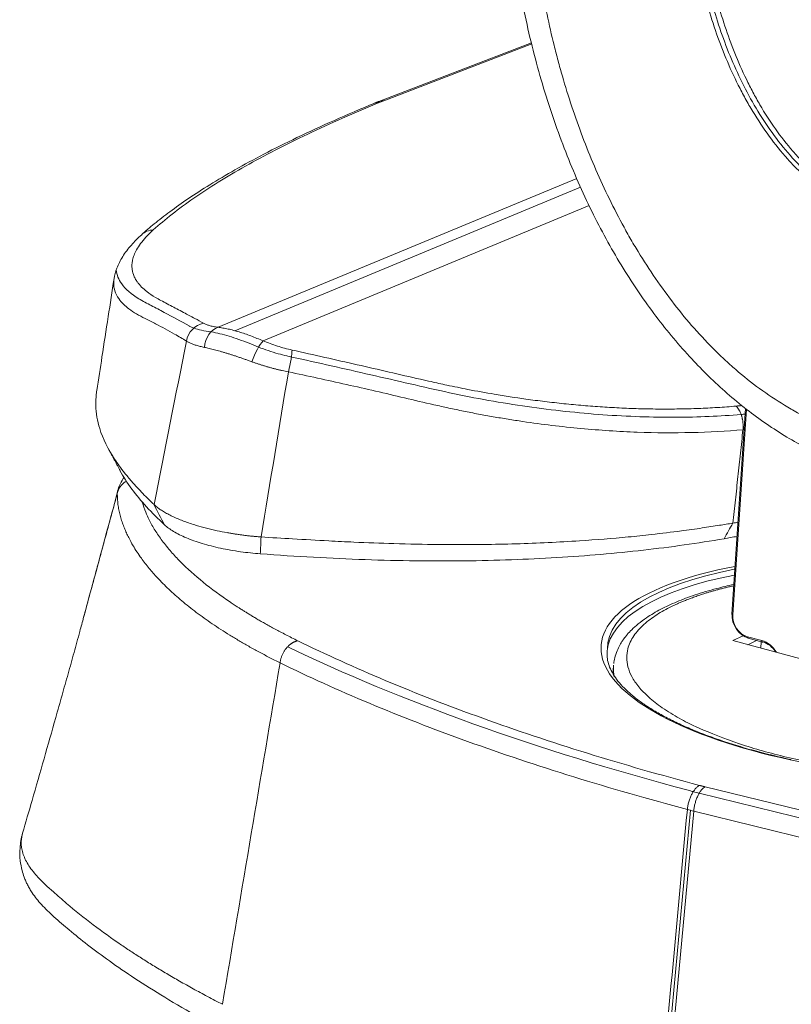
# Model space of a CAD drawing. Header units: millimetres. Extents: x 2628 to 3103, y 1509 to 1845.
# Tile 17 of 29: x 2875 to 2894, y 1641 to 1665. Entities that reach past the tile are written whole.
import ezdxf

# ---------------------------------------------------------------- set-up
doc = ezdxf.new("R2010")
doc.units = ezdxf.units.MM
doc.layers.add('1', color=7, linetype='Continuous', true_color=0xffffff)

msp = doc.modelspace()

# ---------------------------------------------------------------- linework, layer by layer
at = {"layer": '1', "color": 7, "linetype": 'Continuous', "lineweight": 18}
for p, q in [((2887.415, 1664.179), (2883.778, 1662.78)), ((2892.518, 1655.456), (2892.192, 1650.55)), ((2892.22, 1649.915), (2892.462, 1650.034)), ((2899.569, 1647.944), (2892.22, 1649.915)), ((2892.782, 1649.92), (2892.578, 1649.819)), ((2892.584, 1649.974), (2892.923, 1649.882)), ((2892.882, 1649.738), (2892.893, 1649.891)), ((2889.218, 1649.646), (2889.218, 1649.646)), ((2889.371, 1649.306), (2889.359, 1649.13)), ((2889.371, 1649.306), (2889.371, 1649.306))]:
    msp.add_line(p, q, dxfattribs=at)
at = {"layer": '1', "color": 7, "linetype": 'Continuous', "lineweight": 13}
for p, q in [((2883.898, 1662.798), (2887.421, 1664.153)), ((2888.495, 1660.943), (2879.941, 1657.391)), ((2880.343, 1657.309), (2888.588, 1660.733)), ((2888.792, 1660.295), (2881.016, 1657.066)), ((2892.542, 1655.436), (2892.216, 1650.534)), ((2892.57, 1650.009), (2892.91, 1649.918)), ((2899.338, 1644.517), (2891.555, 1646.428)), ((2891.418, 1646.278), (2899.202, 1644.367)), ((2890.429, 1637.443), (2891.211, 1645.868)), ((2890.503, 1637.424), (2891.284, 1645.849)), ((2891.284, 1645.849), (2899.069, 1643.938))]:
    msp.add_line(p, q, dxfattribs=at)
at = {"layer": '1', "color": 7, "linetype": 'Continuous', "lineweight": 18}
for centre, major_axis, ratio, start_param, end_param in [((2883.957, 1662.313), (-0.18, 0.467), 0.744962, 5.958345, 6.2832), ((2892.625, 1650.444), (-0.221, 0.449), 0.811901, 0.952046, 2.522842), ((2892.936, 1649.931), (0.013, 0.0483), 0.475562, 3.14159, 3.536719), ((2892.902, 1649.414), (0.221, -0.449), 0.811901, 1.680086, 2.522842), ((2896.851, 1649.139), (-7.633, 0.507), 0.338611, 6.274331, 6.283185), ((2896.829, 1648.811), (-7.459, 0.495), 0.338611, 6.27652, 6.283185), ((2896.86, 1649.28), (7.783, -0.517), 0.338611, 4.300331, 5.205895)]:
    msp.add_ellipse(centre, major_axis=major_axis, ratio=ratio, start_param=start_param, end_param=end_param, dxfattribs=at)
at = {"layer": '1', "color": 7, "linetype": 'Continuous', "lineweight": 13}
for centre, major_axis, ratio, start_param, end_param in [((2879.656, 1657.002), (-0.243, -0.437), 0.937688, 3.801109, 5.06819), ((2880, 1656.906), (0.072, 0.495), 0.769538, 0.339912, 1.670083), ((2880.896, 1656.635), (0.191, 0.462), 0.232778, 0.478246, 1.808409), ((2881.586, 1656.418), (-0.109, -0.488), 0.103207, 1.4078, 2.674873), ((2896.86, 1649.28), (7.783, -0.517), 0.338611, 2.224328, 4.300331), ((2896.86, 1649.28), (-7.633, 0.507), 0.338611, 5.382851, 6.310428), ((2896.851, 1649.139), (-7.633, 0.507), 0.338611, 5.381039, 6.274331), ((2892.242, 1650.547), (0.0499, -0.0033), 0.338611, 3.141599, 4.182522), ((2892.598, 1650.431), (0.199, -0.404), 0.811901, 4.093639, 5.664435), ((2892.596, 1650.022), (0.013, 0.0483), 0.475562, 1.965923, 3.14159), ((2892.936, 1649.931), (0.013, 0.0483), 0.475562, 1.965923, 3.14159), ((2892.876, 1649.401), (-0.243, 0.493), 0.811901, 4.791833, 5.664435), ((2896.829, 1648.811), (-7.459, 0.495), 0.338611, 0.000011, 0.100837), ((2893.252, 1647.378), (3.993, -0.263), 0.338861, 4.21651, 4.257581)]:
    msp.add_ellipse(centre, major_axis=major_axis, ratio=ratio, start_param=start_param, end_param=end_param, dxfattribs=at)
for points, knots in [([(2896.875, 1675.736), (2896.926, 1675.722), (2896.977, 1675.706), (2897.078, 1675.672), (2897.128, 1675.653), (2897.279, 1675.595), (2897.378, 1675.552), (2897.67, 1675.411), (2897.86, 1675.301), (2898.137, 1675.112), (2898.228, 1675.045), (2898.408, 1674.904), (2898.496, 1674.83), (2898.752, 1674.601), (2898.915, 1674.437), (2899.148, 1674.177), (2899.224, 1674.087), (2899.335, 1673.949), (2899.372, 1673.903), (2899.444, 1673.809), (2899.479, 1673.761), (2899.653, 1673.523), (2899.783, 1673.326), (2900.028, 1672.923), (2900.142, 1672.716), (2900.356, 1672.293), (2900.455, 1672.076), (2900.594, 1671.745), (2900.638, 1671.634), (2900.723, 1671.412), (2900.764, 1671.301), (2900.879, 1670.966), (2900.949, 1670.741), (2901.075, 1670.289), (2901.131, 1670.062), (2901.231, 1669.606), (2901.274, 1669.376), (2901.329, 1669.031), (2901.346, 1668.915), (2901.369, 1668.742), (2901.376, 1668.684), (2901.389, 1668.568), (2901.42, 1668.279), (2901.441, 1667.992), (2901.461, 1667.535), (2901.467, 1667.081), (2901.448, 1666.632), (2901.416, 1666.185), (2901.394, 1665.963), (2901.358, 1665.687), (2901.35, 1665.632), (2901.334, 1665.522), (2901.325, 1665.467), (2901.299, 1665.303), (2901.241, 1664.978), (2901.17, 1664.66), (2901.063, 1664.243), (2901.003, 1664.038), (2900.872, 1663.635), (2900.8, 1663.437), (2900.644, 1663.048), (2900.559, 1662.857), (2900.421, 1662.577), (2900.373, 1662.485), (2900.273, 1662.302), (2900.222, 1662.213), (2900.063, 1661.949), (2899.951, 1661.78), (2899.713, 1661.456), (2899.587, 1661.302), (2899.387, 1661.082), (2899.318, 1661.01), (2899.212, 1660.906), (2899.176, 1660.872), (2899.104, 1660.805), (2899.067, 1660.772), (2898.88, 1660.61), (2898.724, 1660.492), (2898.4, 1660.28), (2898.231, 1660.187), (2897.966, 1660.067), (2897.876, 1660.03), (2897.738, 1659.981), (2897.691, 1659.965), (2897.598, 1659.937), (2897.551, 1659.923), (2897.315, 1659.861), (2897.123, 1659.829), (2896.828, 1659.806), (2896.729, 1659.803), (2896.579, 1659.805), (2896.504, 1659.808), (2896.428, 1659.813), (2896.377, 1659.817), (2896.351, 1659.82), (2896.122, 1659.844), (2895.92, 1659.884), (2895.52, 1660), (2895.322, 1660.076), (2895.077, 1660.193), (2895.028, 1660.218), (2894.931, 1660.269), (2894.882, 1660.296), (2894.738, 1660.379), (2894.645, 1660.438), (2894.368, 1660.625), (2894.19, 1660.764), (2893.933, 1660.991), (2893.849, 1661.071), (2893.746, 1661.173), (2893.726, 1661.194), (2893.685, 1661.236), (2893.624, 1661.299), (2893.565, 1661.363), (2893.37, 1661.581), (2893.224, 1661.762), (2892.947, 1662.141), (2892.817, 1662.338), (2892.663, 1662.592), (2892.633, 1662.643), (2892.573, 1662.746), (2892.544, 1662.798), (2892.457, 1662.956), (2892.402, 1663.061), (2892.242, 1663.38), (2892.143, 1663.595), (2891.961, 1664.032), (2891.878, 1664.253), (2891.725, 1664.699), (2891.655, 1664.925), (2891.577, 1665.21), (2891.561, 1665.267), (2891.532, 1665.381), (2891.517, 1665.439), (2891.475, 1665.611), (2891.448, 1665.726), (2891.374, 1666.071), (2891.332, 1666.3), (2891.26, 1666.759), (2891.23, 1666.987), (2891.182, 1667.444), (2891.165, 1667.673), (2891.142, 1668.129), (2891.137, 1668.356), (2891.14, 1668.697), (2891.142, 1668.811), (2891.148, 1668.981), (2891.151, 1669.038), (2891.157, 1669.151), (2891.173, 1669.433), (2891.2, 1669.711), (2891.255, 1670.15), (2891.289, 1670.367), (2891.411, 1671.008), (2891.518, 1671.425), (2891.685, 1671.931), (2891.72, 1672.031), (2891.775, 1672.181), (2891.793, 1672.23), (2891.832, 1672.33), (2891.851, 1672.379), (2891.951, 1672.624), (2892.038, 1672.815), (2892.222, 1673.186), (2892.321, 1673.366), (2892.532, 1673.714), (2892.644, 1673.882), (2892.823, 1674.125), (2892.884, 1674.205), (2893.011, 1674.36), (2893.076, 1674.436), (2893.278, 1674.658), (2893.419, 1674.797), (2893.715, 1675.054), (2893.869, 1675.172), (2894.112, 1675.332), (2894.195, 1675.383), (2894.323, 1675.454), (2894.366, 1675.477), (2894.453, 1675.521), (2894.497, 1675.543), (2894.718, 1675.644), (2894.9, 1675.711), (2895.275, 1675.812), (2895.467, 1675.846), (2895.715, 1675.867), (2895.765, 1675.869), (2895.866, 1675.873), (2896.016, 1675.875), (2896.268, 1675.861), (2896.47, 1675.83), (2896.621, 1675.801), (2896.672, 1675.789), (2896.774, 1675.765), (2896.824, 1675.751), (2896.875, 1675.736)], [0, 0, 0, 0, 0.003906, 0.003906, 0.007812, 0.007812, 0.015625, 0.015625, 0.03125, 0.03125, 0.039062, 0.039062, 0.046875, 0.046875, 0.0625, 0.0625, 0.070312, 0.070312, 0.074219, 0.074219, 0.078125, 0.078125, 0.09375, 0.09375, 0.109375, 0.109375, 0.125, 0.125, 0.132812, 0.132812, 0.140625, 0.140625, 0.15625, 0.15625, 0.171875, 0.171875, 0.1875, 0.1875, 0.195312, 0.195312, 0.199219, 0.199219, 0.203125, 0.21875, 0.21875, 0.234375, 0.25, 0.25, 0.265625, 0.265625, 0.269531, 0.269531, 0.273437, 0.273437, 0.28125, 0.296875, 0.296875, 0.3125, 0.3125, 0.328125, 0.328125, 0.34375, 0.34375, 0.351562, 0.351562, 0.359375, 0.359375, 0.375, 0.375, 0.390625, 0.390625, 0.398437, 0.398437, 0.402344, 0.402344, 0.40625, 0.40625, 0.421875, 0.421875, 0.4375, 0.4375, 0.445312, 0.445312, 0.449219, 0.449219, 0.453125, 0.453125, 0.46875, 0.46875, 0.476562, 0.476562, 0.480469, 0.482422, 0.482422, 0.484375, 0.484375, 0.5, 0.5, 0.515625, 0.515625, 0.519531, 0.519531, 0.523437, 0.523437, 0.53125, 0.53125, 0.546875, 0.546875, 0.554687, 0.554687, 0.556641, 0.556641, 0.558594, 0.5625, 0.5625, 0.578125, 0.578125, 0.59375, 0.59375, 0.597656, 0.597656, 0.601562, 0.601562, 0.609375, 0.609375, 0.625, 0.625, 0.640625, 0.640625, 0.65625, 0.65625, 0.660156, 0.660156, 0.664062, 0.664062, 0.671875, 0.671875, 0.6875, 0.6875, 0.703125, 0.703125, 0.71875, 0.71875, 0.734375, 0.734375, 0.742188, 0.742188, 0.746094, 0.746094, 0.75, 0.765625, 0.765625, 0.78125, 0.78125, 0.8125, 0.8125, 0.820313, 0.820313, 0.824219, 0.824219, 0.828125, 0.828125, 0.84375, 0.84375, 0.859375, 0.859375, 0.875, 0.875, 0.882812, 0.882812, 0.890625, 0.890625, 0.90625, 0.90625, 0.921875, 0.921875, 0.929687, 0.929687, 0.933594, 0.933594, 0.9375, 0.9375, 0.953125, 0.953125, 0.96875, 0.96875, 0.972656, 0.972656, 0.976562, 0.984375, 0.992187, 0.992187, 0.996094, 0.996094, 1, 1, 1, 1]), ([(2896.866, 1675.63), (2897.265, 1675.514), (2897.646, 1675.327), (2898.193, 1674.951), (2898.368, 1674.811), (2898.701, 1674.509), (2898.861, 1674.347), (2899.165, 1674.002), (2899.309, 1673.819), (2899.579, 1673.444), (2899.705, 1673.251), (2899.943, 1672.853), (2900.054, 1672.648), (2900.262, 1672.229), (2900.36, 1672.014), (2900.627, 1671.367), (2900.775, 1670.929), (2901.018, 1670.04), (2901.115, 1669.589), (2901.327, 1668.225), (2901.363, 1667.33), (2901.269, 1666.007), (2901.213, 1665.572), (2901.053, 1664.73), (2900.951, 1664.32), (2900.697, 1663.524), (2900.544, 1663.136), (2900.187, 1662.398), (2899.984, 1662.052), (2899.638, 1661.571), (2899.515, 1661.417), (2899.255, 1661.125), (2899.116, 1660.986), (2898.683, 1660.602), (2898.369, 1660.387), (2897.849, 1660.144), (2897.669, 1660.077), (2897.302, 1659.976), (2897.113, 1659.942), (2896.726, 1659.909), (2896.526, 1659.911), (2896.131, 1659.951), (2895.934, 1659.989), (2895.54, 1660.103), (2895.342, 1660.179), (2894.957, 1660.364), (2894.771, 1660.473), (2894.409, 1660.72), (2894.232, 1660.86), (2893.896, 1661.161), (2893.736, 1661.323), (2893.433, 1661.666), (2893.288, 1661.848), (2893.016, 1662.226), (2892.89, 1662.42), (2892.534, 1663.018), (2892.329, 1663.436), (2891.973, 1664.304), (2891.826, 1664.746), (2891.585, 1665.635), (2891.491, 1666.083), (2891.352, 1666.987), (2891.305, 1667.444), (2891.264, 1668.342), (2891.267, 1668.786), (2891.324, 1669.663), (2891.378, 1670.098), (2891.537, 1670.949), (2891.642, 1671.359), (2891.899, 1672.15), (2892.051, 1672.531), (2892.408, 1673.262), (2892.615, 1673.613), (2893.079, 1674.256), (2893.336, 1674.548), (2893.769, 1674.934), (2893.922, 1675.054), (2894.239, 1675.268), (2894.403, 1675.363), (2894.917, 1675.607), (2895.292, 1675.715), (2896.062, 1675.784), (2896.466, 1675.746), (2896.866, 1675.63)], [0, 0, 0, 0, 0.03125, 0.03125, 0.046875, 0.046875, 0.0625, 0.0625, 0.078125, 0.078125, 0.09375, 0.09375, 0.109375, 0.109375, 0.125, 0.125, 0.15625, 0.15625, 0.1875, 0.1875, 0.25, 0.25, 0.28125, 0.28125, 0.3125, 0.3125, 0.34375, 0.34375, 0.375, 0.375, 0.390625, 0.390625, 0.40625, 0.40625, 0.4375, 0.4375, 0.453125, 0.453125, 0.46875, 0.46875, 0.484375, 0.484375, 0.5, 0.5, 0.515625, 0.515625, 0.53125, 0.53125, 0.546875, 0.546875, 0.5625, 0.5625, 0.578125, 0.578125, 0.59375, 0.59375, 0.625, 0.625, 0.65625, 0.65625, 0.6875, 0.6875, 0.71875, 0.71875, 0.75, 0.75, 0.78125, 0.78125, 0.8125, 0.8125, 0.84375, 0.84375, 0.875, 0.875, 0.90625, 0.90625, 0.921875, 0.921875, 0.9375, 0.9375, 0.96875, 0.96875, 1, 1, 1, 1]), ([(2896.87, 1675.534), (2896.673, 1675.591), (2896.478, 1675.629), (2896.187, 1675.657), (2896.09, 1675.662), (2895.945, 1675.662), (2895.896, 1675.661), (2895.824, 1675.657), (2895.8, 1675.656), (2895.752, 1675.652), (2895.728, 1675.65), (2895.514, 1675.63), (2895.329, 1675.594), (2894.97, 1675.49), (2894.796, 1675.422), (2894.584, 1675.319), (2894.543, 1675.298), (2894.46, 1675.253), (2894.337, 1675.184), (2894.219, 1675.108), (2893.989, 1674.949), (2893.842, 1674.831), (2893.633, 1674.64), (2893.564, 1674.574), (2893.464, 1674.472), (2893.431, 1674.437), (2893.366, 1674.366), (2893.334, 1674.331), (2893.175, 1674.148), (2893.056, 1673.996), (2892.832, 1673.679), (2892.726, 1673.515), (2892.528, 1673.175), (2892.436, 1673), (2892.262, 1672.639), (2892.182, 1672.453), (2892.069, 1672.167), (2892.033, 1672.071), (2891.965, 1671.878), (2891.932, 1671.78), (2891.776, 1671.29), (2891.676, 1670.887), (2891.562, 1670.267), (2891.53, 1670.057), (2891.478, 1669.633), (2891.458, 1669.419), (2891.44, 1669.147), (2891.437, 1669.093), (2891.431, 1668.983), (2891.429, 1668.929), (2891.423, 1668.765), (2891.42, 1668.655), (2891.417, 1668.326), (2891.421, 1668.106), (2891.441, 1667.667), (2891.457, 1667.446), (2891.5, 1667.005), (2891.527, 1666.784), (2891.593, 1666.342), (2891.633, 1666.12), (2891.701, 1665.787), (2891.725, 1665.676), (2891.764, 1665.51), (2891.778, 1665.454), (2891.805, 1665.343), (2891.82, 1665.288), (2891.893, 1665.012), (2891.957, 1664.794), (2892.1, 1664.361), (2892.178, 1664.147), (2892.347, 1663.724), (2892.44, 1663.515), (2892.59, 1663.205), (2892.642, 1663.103), (2892.723, 1662.95), (2892.75, 1662.899), (2892.807, 1662.799), (2892.835, 1662.749), (2892.98, 1662.501), (2893.103, 1662.309), (2893.364, 1661.94), (2893.503, 1661.762), (2893.724, 1661.507), (2893.801, 1661.424), (2893.958, 1661.262), (2894.038, 1661.184), (2894.283, 1660.961), (2894.453, 1660.824), (2894.718, 1660.641), (2894.808, 1660.583), (2894.946, 1660.501), (2894.993, 1660.475), (2895.087, 1660.425), (2895.134, 1660.401), (2895.37, 1660.286), (2895.561, 1660.212), (2895.947, 1660.1), (2896.141, 1660.061), (2896.363, 1660.039), (2896.387, 1660.037), (2896.436, 1660.034), (2896.51, 1660.029), (2896.582, 1660.027), (2896.727, 1660.026), (2896.823, 1660.03), (2897.106, 1660.056), (2897.291, 1660.091), (2897.518, 1660.154), (2897.563, 1660.168), (2897.652, 1660.198), (2897.697, 1660.214), (2897.829, 1660.264), (2897.916, 1660.301), (2898.169, 1660.422), (2898.33, 1660.516), (2898.562, 1660.675), (2898.638, 1660.731), (2898.786, 1660.849), (2898.859, 1660.91), (2899.073, 1661.103), (2899.206, 1661.24), (2899.46, 1661.529), (2899.579, 1661.681), (2899.805, 1661.998), (2899.911, 1662.164), (2900.036, 1662.379), (2900.06, 1662.422), (2900.109, 1662.51), (2900.133, 1662.554), (2900.203, 1662.687), (2900.248, 1662.777), (2900.379, 1663.05), (2900.459, 1663.235), (2900.607, 1663.613), (2900.674, 1663.806), (2900.798, 1664.197), (2900.854, 1664.396), (2900.954, 1664.8), (2901.022, 1665.108), (2901.076, 1665.422), (2901.101, 1665.581), (2901.109, 1665.634), (2901.124, 1665.74), (2901.16, 1666.007), (2901.187, 1666.275), (2901.217, 1666.706), (2901.236, 1667.14), (2901.23, 1667.578), (2901.212, 1668.018), (2901.197, 1668.239), (2901.17, 1668.518), (2901.165, 1668.573), (2901.152, 1668.685), (2901.146, 1668.741), (2901.125, 1668.908), (2901.078, 1669.242), (2901.018, 1669.574), (2900.925, 1670.015), (2900.872, 1670.234), (2900.754, 1670.671), (2900.689, 1670.888), (2900.544, 1671.32), (2900.464, 1671.535), (2900.356, 1671.802), (2900.333, 1671.855), (2900.288, 1671.961), (2900.219, 1672.119), (2900.146, 1672.275), (2899.994, 1672.583), (2899.886, 1672.784), (2899.655, 1673.176), (2899.532, 1673.368), (2899.367, 1673.6), (2899.333, 1673.646), (2899.265, 1673.738), (2899.23, 1673.784), (2899.124, 1673.918), (2899.052, 1674.006), (2898.83, 1674.261), (2898.674, 1674.422), (2898.429, 1674.646), (2898.345, 1674.718), (2898.237, 1674.805), (2898.216, 1674.822), (2898.172, 1674.856), (2898.107, 1674.906), (2898.041, 1674.953), (2897.819, 1675.108), (2897.636, 1675.216), (2897.354, 1675.355), (2897.259, 1675.397), (2897.114, 1675.453), (2897.065, 1675.471), (2896.968, 1675.504), (2896.919, 1675.52), (2896.87, 1675.534)], [0, 0, 0, 0, 0.015625, 0.015625, 0.023438, 0.023438, 0.027344, 0.027344, 0.029297, 0.029297, 0.03125, 0.03125, 0.046875, 0.046875, 0.0625, 0.0625, 0.066406, 0.066406, 0.070313, 0.078125, 0.078125, 0.09375, 0.09375, 0.101563, 0.101563, 0.105469, 0.105469, 0.109375, 0.109375, 0.125, 0.125, 0.140625, 0.140625, 0.15625, 0.15625, 0.171875, 0.171875, 0.179688, 0.179688, 0.1875, 0.1875, 0.21875, 0.21875, 0.234375, 0.234375, 0.25, 0.25, 0.253906, 0.253906, 0.257813, 0.257813, 0.265625, 0.265625, 0.28125, 0.28125, 0.296875, 0.296875, 0.3125, 0.3125, 0.328125, 0.328125, 0.335937, 0.335937, 0.339844, 0.339844, 0.34375, 0.34375, 0.359375, 0.359375, 0.375, 0.375, 0.390625, 0.390625, 0.398437, 0.398437, 0.402344, 0.402344, 0.40625, 0.40625, 0.421875, 0.421875, 0.4375, 0.4375, 0.445312, 0.445312, 0.453125, 0.453125, 0.46875, 0.46875, 0.476562, 0.476562, 0.480469, 0.480469, 0.484375, 0.484375, 0.5, 0.5, 0.515625, 0.515625, 0.517578, 0.517578, 0.519531, 0.523437, 0.523437, 0.53125, 0.53125, 0.546875, 0.546875, 0.550781, 0.550781, 0.554687, 0.554687, 0.5625, 0.5625, 0.578125, 0.578125, 0.585937, 0.585937, 0.59375, 0.59375, 0.609375, 0.609375, 0.625, 0.625, 0.640625, 0.640625, 0.644531, 0.644531, 0.648437, 0.648437, 0.65625, 0.65625, 0.671875, 0.671875, 0.6875, 0.6875, 0.703125, 0.703125, 0.71875, 0.726562, 0.726562, 0.730469, 0.730469, 0.734375, 0.75, 0.75, 0.765625, 0.78125, 0.78125, 0.796875, 0.796875, 0.800781, 0.800781, 0.804687, 0.804687, 0.8125, 0.828125, 0.828125, 0.84375, 0.84375, 0.859375, 0.859375, 0.875, 0.875, 0.878906, 0.878906, 0.882812, 0.890625, 0.890625, 0.90625, 0.90625, 0.921875, 0.921875, 0.925781, 0.925781, 0.929687, 0.929687, 0.9375, 0.9375, 0.953125, 0.953125, 0.960938, 0.960938, 0.962891, 0.962891, 0.964844, 0.96875, 0.96875, 0.984375, 0.984375, 0.992188, 0.992188, 0.996094, 0.996094, 1, 1, 1, 1]), ([(2887.385, 1670.73), (2887.368, 1670.488), (2887.355, 1670.246), (2887.342, 1669.881), (2887.339, 1669.759), (2887.335, 1669.514), (2887.333, 1669.392), (2887.333, 1668.779), (2887.349, 1668.288), (2887.415, 1667.307), (2887.465, 1666.817), (2887.6, 1665.836), (2887.684, 1665.346), (2887.838, 1664.61), (2887.894, 1664.365), (2887.986, 1663.997), (2888.033, 1663.813), (2888.083, 1663.629), (2888.118, 1663.507), (2888.135, 1663.445), (2888.294, 1662.894), (2888.454, 1662.412), (2888.723, 1661.701), (2888.817, 1661.466), (2889.016, 1661), (2889.121, 1660.769), (2889.341, 1660.312), (2889.457, 1660.085), (2889.638, 1659.749), (2889.731, 1659.582), (2889.828, 1659.416), (2889.893, 1659.306), (2889.926, 1659.251), (2890.092, 1658.978), (2890.231, 1658.764), (2890.517, 1658.347), (2890.665, 1658.143), (2890.972, 1657.747), (2891.131, 1657.555), (2891.461, 1657.181), (2891.632, 1657), (2891.853, 1656.782), (2891.898, 1656.738), (2891.988, 1656.653), (2892.033, 1656.61), (2892.17, 1656.484), (2892.263, 1656.403), (2892.543, 1656.165), (2892.734, 1656.016), (2893.125, 1655.736), (2893.324, 1655.606), (2893.631, 1655.426), (2893.734, 1655.368), (2893.89, 1655.285), (2893.943, 1655.259), (2894.048, 1655.206), (2894.101, 1655.181), (2894.365, 1655.058), (2894.79, 1654.887), (2895.219, 1654.764), (2895.65, 1654.666), (2895.867, 1654.629), (2896.14, 1654.598), (2896.195, 1654.593), (2896.304, 1654.584), (2896.467, 1654.573), (2896.628, 1654.569), (2896.949, 1654.57), (2897.161, 1654.583), (2897.579, 1654.632), (2897.786, 1654.668), (2898.092, 1654.739), (2898.193, 1654.765), (2898.345, 1654.809), (2898.395, 1654.824), (2898.495, 1654.856), (2898.645, 1654.906), (2898.792, 1654.961), (2898.938, 1655.02), (2898.986, 1655.04), (2899.082, 1655.082), (2899.13, 1655.104), (2899.367, 1655.214), (2899.551, 1655.311), (2899.909, 1655.52), (2900.083, 1655.633), (2900.423, 1655.874), (2900.588, 1656.001), (2900.909, 1656.27), (2901.066, 1656.412), (2901.256, 1656.598), (2901.294, 1656.635), (2901.369, 1656.711), (2901.406, 1656.749), (2901.517, 1656.865), (2901.59, 1656.944), (2901.804, 1657.183), (2901.941, 1657.348), (2902.338, 1657.855), (2902.583, 1658.211), (2903.038, 1658.956), (2903.249, 1659.345), (2903.491, 1659.85), (2903.538, 1659.952), (2903.607, 1660.107), (2903.63, 1660.159), (2903.676, 1660.262), (2903.787, 1660.522), (2903.891, 1660.785), (2904.128, 1661.423), (2904.268, 1661.857), (2904.515, 1662.741), (2904.622, 1663.191), (2904.804, 1664.106), (2904.878, 1664.571), (2904.966, 1665.281), (2904.992, 1665.519), (2905.018, 1665.819), (2905.023, 1665.88), (2905.033, 1666), (2905.046, 1666.181), (2905.057, 1666.362), (2905.089, 1666.967), (2905.098, 1667.453), (2905.083, 1668.428), (2905.059, 1668.918), (2904.976, 1669.903), (2904.918, 1670.397), (2904.822, 1671.018), (2904.801, 1671.142), (2904.759, 1671.39), (2904.691, 1671.761), (2904.613, 1672.131), (2904.445, 1672.867), (2904.314, 1673.355), (2904.089, 1674.08), (2904.009, 1674.321), (2903.839, 1674.801), (2903.748, 1675.04), (2903.653, 1675.278)], [0, 0, 0, 0, 0.015625, 0.015625, 0.023438, 0.023438, 0.03125, 0.03125, 0.0625, 0.0625, 0.09375, 0.09375, 0.125, 0.125, 0.140625, 0.140625, 0.148438, 0.152344, 0.152344, 0.15625, 0.15625, 0.1875, 0.1875, 0.203125, 0.203125, 0.21875, 0.21875, 0.234375, 0.234375, 0.242188, 0.246094, 0.246094, 0.25, 0.25, 0.265625, 0.265625, 0.28125, 0.28125, 0.296875, 0.296875, 0.3125, 0.3125, 0.316406, 0.316406, 0.320313, 0.320313, 0.328125, 0.328125, 0.34375, 0.34375, 0.359375, 0.359375, 0.367188, 0.367188, 0.371094, 0.371094, 0.375, 0.375, 0.390625, 0.40625, 0.40625, 0.421875, 0.421875, 0.425781, 0.425781, 0.429688, 0.4375, 0.4375, 0.453125, 0.453125, 0.46875, 0.46875, 0.476563, 0.476563, 0.480469, 0.480469, 0.484375, 0.492188, 0.492188, 0.496094, 0.496094, 0.5, 0.5, 0.515625, 0.515625, 0.53125, 0.53125, 0.546875, 0.546875, 0.5625, 0.5625, 0.566406, 0.566406, 0.570313, 0.570313, 0.578125, 0.578125, 0.59375, 0.59375, 0.625, 0.625, 0.65625, 0.65625, 0.664063, 0.664063, 0.667969, 0.667969, 0.671875, 0.6875, 0.6875, 0.71875, 0.71875, 0.75, 0.75, 0.78125, 0.78125, 0.796875, 0.796875, 0.800781, 0.800781, 0.804688, 0.8125, 0.8125, 0.84375, 0.84375, 0.875, 0.875, 0.90625, 0.90625, 0.914063, 0.914063, 0.921875, 0.9375, 0.9375, 0.96875, 0.96875, 0.984375, 0.984375, 1, 1, 1, 1]), ([(2878.395, 1659.716), (2878.673, 1659.965), (2878.996, 1660.217), (2879.73, 1660.723), (2880.141, 1660.977), (2881.047, 1661.488), (2881.542, 1661.743), (2882.614, 1662.253), (2883.19, 1662.508), (2883.804, 1662.761)], [0, 0, 0, 0, 0.25, 0.25, 0.5, 0.5, 0.75, 0.75, 1, 1, 1, 1]), ([(2883.804, 1662.761), (2883.761, 1662.763), (2883.719, 1662.756), (2883.679, 1662.74), (2883.677, 1662.74), (2883.676, 1662.739)], [0, 0, 0, 0, 0.969286, 0.969286, 1, 1, 1, 1]), ([(2879.597, 1657.487), (2879.527, 1657.526), (2879.412, 1657.589), (2879.276, 1657.662), (2879.108, 1657.751), (2878.934, 1657.843), (2878.728, 1657.951), (2878.583, 1658.029), (2878.411, 1658.125), (2878.25, 1658.23), (2878.11, 1658.354), (2878.044, 1658.433), (2878.01, 1658.481), (2878, 1658.496), (2877.984, 1658.521), (2877.963, 1658.556), (2877.94, 1658.602), (2877.918, 1658.658), (2877.899, 1658.726), (2877.886, 1658.805), (2877.885, 1658.896), (2877.899, 1659), (2877.934, 1659.117), (2877.995, 1659.247), (2878.088, 1659.391), (2878.217, 1659.548), (2878.335, 1659.659), (2878.395, 1659.716)], [0, 0, 0, 0, 0.060545, 0.099026, 0.115491, 0.201959, 0.245089, 0.288087, 0.324682, 0.395076, 0.446512, 0.50173, 0.504085, 0.510846, 0.522012, 0.537584, 0.557561, 0.581947, 0.610743, 0.643952, 0.681574, 0.723608, 0.770054, 0.820914, 0.87619, 0.935886, 1, 1, 1, 1]), ([(2878.12, 1659.603), (2878.156, 1659.636), (2878.199, 1659.663), (2878.292, 1659.702), (2878.343, 1659.713), (2878.395, 1659.716)], [0, 0, 0, 0, 0.491676, 0.491676, 1, 1, 1, 1]), ([(2879.254, 1657.42), (2879.253, 1657.421), (2879.251, 1657.422), (2879.06, 1657.533), (2878.86, 1657.641), (2878.554, 1657.802), (2878.452, 1657.856), (2878.246, 1657.963), (2878.144, 1658.017), (2877.867, 1658.183), (2877.732, 1658.301), (2877.568, 1658.531), (2877.523, 1658.642), (2877.512, 1658.757)], [0, 0, 0, 0, 0.00191, 0.00191, 0.261234, 0.261234, 0.390897, 0.390897, 0.520559, 0.520559, 0.779884, 0.779884, 1, 1, 1, 1]), ([(2877.46, 1658.552), (2877.454, 1658.517), (2877.441, 1658.352), (2877.506, 1658.146), (2877.674, 1657.946), (2877.814, 1657.824), (2877.989, 1657.71), (2878.211, 1657.593), (2878.445, 1657.476), (2878.678, 1657.353), (2878.924, 1657.217), (2879.093, 1657.119), (2879.187, 1657.064)], [0, 0, 0, 0, 0.059748, 0.283306, 0.369855, 0.446798, 0.531611, 0.615526, 0.711982, 0.798814, 0.886866, 1, 1, 1, 1]), ([(2879.772, 1657.285), (2879.606, 1657.304), (2879.47, 1657.333), (2879.338, 1657.379), (2879.312, 1657.39), (2879.276, 1657.408), (2879.265, 1657.414), (2879.254, 1657.42)], [0, 0, 0, 0, 0.697383, 0.697383, 0.896582, 0.896582, 1, 1, 1, 1]), ([(2879.941, 1657.391), (2879.9, 1657.397), (2879.826, 1657.41), (2879.733, 1657.433), (2879.656, 1657.458), (2879.615, 1657.477), (2879.597, 1657.487)], [0, 0, 0, 0, 0.270849, 0.51308, 0.748047, 1, 1, 1, 1]), ([(2879.941, 1657.391), (2879.96, 1657.389), (2879.997, 1657.384), (2880.056, 1657.374), (2880.116, 1657.363), (2880.178, 1657.35), (2880.242, 1657.336), (2880.307, 1657.319), (2880.374, 1657.301), (2880.464, 1657.275), (2880.581, 1657.237), (2880.723, 1657.186), (2880.869, 1657.129), (2880.967, 1657.087), (2881.016, 1657.066)], [0, 0, 0, 0, 0.062287, 0.124547, 0.186823, 0.249163, 0.311609, 0.374209, 0.437005, 0.500042, 0.62584, 0.75086, 0.87546, 1, 1, 1, 1]), ([(2880.905, 1656.915), (2880.83, 1656.948), (2880.755, 1656.979), (2880.515, 1657.076), (2880.353, 1657.133), (2880.052, 1657.225), (2879.91, 1657.259), (2879.779, 1657.282), (2879.775, 1657.283), (2879.77, 1657.283)], [0, 0, 0, 0, 0.180667, 0.180667, 0.58286, 0.58286, 0.985053, 0.985053, 1, 1, 1, 1]), ([(2879.187, 1657.064), (2879.195, 1657.058), (2879.211, 1657.048), (2879.239, 1657.033), (2879.269, 1657.018), (2879.302, 1657.004), (2879.338, 1656.989), (2879.377, 1656.975), (2879.419, 1656.962), (2879.463, 1656.949), (2879.511, 1656.936), (2879.561, 1656.924), (2879.596, 1656.916), (2879.614, 1656.912)], [0, 0, 0, 0, 0.086692, 0.174309, 0.262807, 0.35215, 0.442317, 0.533291, 0.625064, 0.71763, 0.810986, 0.905116, 1, 1, 1, 1]), ([(2879.614, 1656.912), (2879.633, 1656.908), (2879.671, 1656.9), (2879.73, 1656.886), (2879.792, 1656.871), (2879.855, 1656.855), (2879.921, 1656.838), (2879.989, 1656.819), (2880.058, 1656.799), (2880.13, 1656.778), (2880.203, 1656.756), (2880.277, 1656.732), (2880.353, 1656.707), (2880.43, 1656.681), (2880.508, 1656.655), (2880.587, 1656.627), (2880.666, 1656.599), (2880.72, 1656.579), (2880.747, 1656.57)], [0, 0, 0, 0, 0.062398, 0.124858, 0.187359, 0.249885, 0.312427, 0.374984, 0.437552, 0.500123, 0.562691, 0.625247, 0.687788, 0.750309, 0.812807, 0.875268, 0.937674, 1, 1, 1, 1]), ([(2880.906, 1656.917), (2881.058, 1656.859), (2881.215, 1656.806), (2881.445, 1656.742), (2881.513, 1656.724), (2881.617, 1656.7), (2881.653, 1656.692), (2881.689, 1656.684)], [0, 0, 0, 0, 0.608198, 0.608198, 0.86517, 0.86517, 1, 1, 1, 1]), ([(2881.706, 1656.849), (2881.587, 1656.876), (2881.47, 1656.907), (2881.239, 1656.98), (2881.125, 1657.021), (2881.016, 1657.066)], [0, 0, 0, 0, 0.5, 0.5, 1, 1, 1, 1]), ([(2881.689, 1656.684), (2881.693, 1656.683), (2881.697, 1656.682), (2882.328, 1656.544), (2882.955, 1656.402), (2883.895, 1656.186), (2884.208, 1656.114), (2884.834, 1655.97), (2885.148, 1655.898), (2886.086, 1655.696), (2886.703, 1655.587), (2887.922, 1655.413), (2888.524, 1655.348), (2889.417, 1655.284), (2889.713, 1655.269), (2890.294, 1655.249), (2890.579, 1655.245), (2891.396, 1655.248), (2891.915, 1655.27), (2892.416, 1655.311)], [0, 0, 0, 0, 0.001148, 0.001148, 0.168785, 0.168785, 0.252604, 0.252604, 0.336423, 0.336423, 0.504061, 0.504061, 0.671698, 0.671698, 0.755517, 0.755517, 0.839336, 0.839336, 1, 1, 1, 1]), ([(2892.294, 1655.511), (2892.22, 1655.505), (2892.073, 1655.493), (2891.849, 1655.478), (2891.624, 1655.465), (2891.398, 1655.455), (2891.171, 1655.448), (2890.944, 1655.443), (2890.715, 1655.44), (2890.486, 1655.441), (2890.257, 1655.443), (2890.028, 1655.448), (2889.798, 1655.455), (2889.568, 1655.465), (2889.338, 1655.477), (2889.108, 1655.491), (2888.878, 1655.507), (2888.648, 1655.525), (2888.419, 1655.546), (2888.19, 1655.568), (2887.962, 1655.593), (2887.735, 1655.62), (2887.508, 1655.648), (2887.107, 1655.702), (2886.572, 1655.785), (2885.943, 1655.898), (2885.439, 1656.002), (2885.062, 1656.085), (2884.603, 1656.189), (2884.015, 1656.324), (2883.254, 1656.499), (2882.483, 1656.674), (2881.966, 1656.791), (2881.706, 1656.849)], [0, 0, 0, 0, 0.023907, 0.047673, 0.071296, 0.094775, 0.118107, 0.141294, 0.164334, 0.187229, 0.209977, 0.232581, 0.25504, 0.277354, 0.299524, 0.321549, 0.34343, 0.365165, 0.386753, 0.408193, 0.429487, 0.450637, 0.471644, 0.492509, 0.561463, 0.618772, 0.664524, 0.698815, 0.721541, 0.78985, 0.859082, 0.929105, 1, 1, 1, 1]), ([(2880.747, 1656.57), (2880.77, 1656.561), (2880.817, 1656.544), (2880.889, 1656.52), (2880.961, 1656.496), (2881.033, 1656.474), (2881.106, 1656.452), (2881.179, 1656.431), (2881.252, 1656.411), (2881.325, 1656.393), (2881.398, 1656.375), (2881.472, 1656.358), (2881.545, 1656.343), (2881.593, 1656.333), (2881.618, 1656.328)], [0, 0, 0, 0, 0.084624, 0.169036, 0.253228, 0.3372, 0.42095, 0.50447, 0.58775, 0.670779, 0.753542, 0.836023, 0.918188, 1, 1, 1, 1]), ([(2881.618, 1656.328), (2881.849, 1656.28), (2882.08, 1656.23), (2882.542, 1656.129), (2882.773, 1656.078), (2883.235, 1655.974), (2883.466, 1655.922), (2883.928, 1655.815), (2884.158, 1655.761), (2884.621, 1655.652), (2884.854, 1655.597), (2885.205, 1655.517), (2885.323, 1655.491), (2885.559, 1655.44), (2885.677, 1655.415), (2885.914, 1655.367), (2886.032, 1655.344), (2886.268, 1655.3), (2886.386, 1655.278), (2886.621, 1655.237), (2886.739, 1655.218), (2886.973, 1655.18), (2887.09, 1655.162), (2887.44, 1655.11), (2887.673, 1655.079), (2888.135, 1655.023), (2888.365, 1654.999), (2888.821, 1654.957), (2889.047, 1654.939), (2889.496, 1654.91), (2889.718, 1654.898), (2890.379, 1654.874), (2890.81, 1654.871), (2891.652, 1654.891), (2892.062, 1654.913), (2892.459, 1654.948)], [0, 0, 0, 0, 0.0625, 0.0625, 0.125, 0.125, 0.1875, 0.1875, 0.25, 0.25, 0.3125, 0.3125, 0.34375, 0.34375, 0.375, 0.375, 0.40625, 0.40625, 0.4375, 0.4375, 0.46875, 0.46875, 0.5, 0.5, 0.5625, 0.5625, 0.625, 0.625, 0.6875, 0.6875, 0.75, 0.75, 0.875, 0.875, 1, 1, 1, 1]), ([(2892.459, 1654.948), (2892.439, 1654.761), (2892.4, 1654.388), (2892.34, 1653.83), (2892.279, 1653.273), (2892.237, 1652.903), (2892.216, 1652.719)], [0, 0, 0, 0, 0.251721, 0.502293, 0.751718, 1, 1, 1, 1]), ([(2877.538, 1653.437), (2877.552, 1653.49), (2877.576, 1653.54), (2877.64, 1653.631), (2877.681, 1653.671), (2877.737, 1653.709), (2877.747, 1653.715), (2877.757, 1653.721)], [0, 0, 0, 0, 0.454094, 0.454094, 0.908188, 0.908188, 1, 1, 1, 1]), ([(2877.538, 1653.437), (2877.538, 1653.414), (2877.538, 1653.368), (2877.541, 1653.3), (2877.546, 1653.233), (2877.553, 1653.166), (2877.563, 1653.1), (2877.575, 1653.035), (2877.588, 1652.971), (2877.604, 1652.907), (2877.621, 1652.844), (2877.64, 1652.783), (2877.66, 1652.721), (2877.682, 1652.661), (2877.705, 1652.602), (2877.729, 1652.544), (2877.755, 1652.486), (2877.781, 1652.429), (2877.831, 1652.328), (2877.931, 1652.145), (2878.092, 1651.899), (2878.289, 1651.644), (2878.465, 1651.444), (2878.624, 1651.278), (2878.765, 1651.14), (2878.916, 1651.002), (2879.075, 1650.865), (2879.243, 1650.727), (2879.42, 1650.59), (2879.606, 1650.453), (2879.801, 1650.317), (2880.005, 1650.182), (2880.218, 1650.047), (2880.44, 1649.913), (2880.672, 1649.78), (2880.912, 1649.647), (2881.161, 1649.516), (2881.333, 1649.429), (2881.42, 1649.386)], [0, 0, 0, 0, 0.017301, 0.034347, 0.051138, 0.067674, 0.083956, 0.099984, 0.115757, 0.131277, 0.146543, 0.161554, 0.176311, 0.190812, 0.205057, 0.219047, 0.23278, 0.246257, 0.259477, 0.304843, 0.375638, 0.432594, 0.485525, 0.518647, 0.551939, 0.585399, 0.619026, 0.65282, 0.686782, 0.72091, 0.755207, 0.789672, 0.824307, 0.859112, 0.894087, 0.929228, 0.964534, 1, 1, 1, 1]), ([(2881.42, 1649.386), (2881.421, 1649.397), (2881.424, 1649.42), (2881.431, 1649.454), (2881.439, 1649.488), (2881.45, 1649.522), (2881.462, 1649.555), (2881.476, 1649.587), (2881.491, 1649.618), (2881.507, 1649.647), (2881.525, 1649.675), (2881.543, 1649.702), (2881.561, 1649.726), (2881.58, 1649.749), (2881.6, 1649.77), (2881.619, 1649.789), (2881.638, 1649.806), (2881.657, 1649.822), (2881.675, 1649.836), (2881.693, 1649.848), (2881.71, 1649.859), (2881.727, 1649.869), (2881.743, 1649.877), (2881.758, 1649.885), (2881.773, 1649.891), (2881.786, 1649.896), (2881.799, 1649.901), (2881.811, 1649.904), (2881.822, 1649.908), (2881.833, 1649.91), (2881.84, 1649.912), (2881.843, 1649.912)], [0, 0, 0, 0, 0.047132, 0.094359, 0.141519, 0.188449, 0.234989, 0.280984, 0.326285, 0.370755, 0.414267, 0.456708, 0.497978, 0.537993, 0.576681, 0.613985, 0.649863, 0.684282, 0.717223, 0.748676, 0.778638, 0.807118, 0.834126, 0.859682, 0.883805, 0.906523, 0.92786, 0.947848, 0.966513, 0.983888, 1, 1, 1, 1]), ([(2891.422, 1646.462), (2890.505, 1646.706), (2889.614, 1646.961), (2887.889, 1647.496), (2887.054, 1647.775), (2885.449, 1648.353), (2884.679, 1648.652), (2883.207, 1649.269), (2882.506, 1649.587), (2881.843, 1649.912)], [0, 0, 0, 0, 0.25, 0.25, 0.5, 0.5, 0.75, 0.75, 1, 1, 1, 1]), ([(2891.274, 1646.313), (2891.243, 1646.321), (2887.554, 1647.299), (2884.267, 1648.477), (2881.601, 1649.771)], [0, 0, 0, 0, 0.008385, 1, 1, 1, 1]), ([(2881.42, 1649.386), (2882.092, 1649.056), (2882.803, 1648.734), (2884.296, 1648.108), (2885.077, 1647.805), (2886.705, 1647.219), (2887.551, 1646.936), (2889.3, 1646.394), (2890.204, 1646.135), (2891.133, 1645.888)], [0, 0, 0, 0, 0.25, 0.25, 0.5, 0.5, 0.75, 0.75, 1, 1, 1, 1]), ([(2891.133, 1645.888), (2891.136, 1645.918), (2891.14, 1645.949), (2891.152, 1646.01), (2891.159, 1646.041), (2891.177, 1646.102), (2891.187, 1646.132), (2891.209, 1646.19), (2891.221, 1646.218), (2891.248, 1646.27), (2891.262, 1646.295), (2891.292, 1646.341), (2891.307, 1646.362), (2891.339, 1646.399), (2891.356, 1646.416), (2891.389, 1646.443), (2891.405, 1646.454), (2891.422, 1646.462)], [0, 0, 0, 0, 0.125, 0.125, 0.25, 0.25, 0.375, 0.375, 0.5, 0.5, 0.625, 0.625, 0.75, 0.75, 0.875, 0.875, 1, 1, 1, 1]), ([(2891.555, 1646.428), (2891.539, 1646.42), (2891.524, 1646.408), (2891.493, 1646.38), (2891.478, 1646.364), (2891.448, 1646.326), (2891.434, 1646.305), (2891.406, 1646.258), (2891.393, 1646.233), (2891.368, 1646.18), (2891.356, 1646.152), (2891.335, 1646.094), (2891.326, 1646.064), (2891.309, 1646.003), (2891.302, 1645.972), (2891.291, 1645.91), (2891.287, 1645.879), (2891.284, 1645.849)], [0, 0, 0, 0, 0.125, 0.125, 0.25, 0.25, 0.375, 0.375, 0.5, 0.5, 0.625, 0.625, 0.75, 0.75, 0.875, 0.875, 1, 1, 1, 1])]:
    msp.add_open_spline(points, degree=3, knots=knots, dxfattribs=at)
at = {"layer": '1', "color": 7, "linetype": 'Continuous', "lineweight": 18}
for points, knots in [([(2886.825, 1671.102), (2886.81, 1670.91), (2886.779, 1670.437), (2886.762, 1669.676), (2886.772, 1668.823), (2886.815, 1667.971), (2886.89, 1667.122), (2886.997, 1666.278), (2887.135, 1665.442), (2887.303, 1664.615), (2887.502, 1663.801), (2887.729, 1663.004), (2887.982, 1662.232), (2888.261, 1661.486), (2888.563, 1660.768), (2888.887, 1660.081), (2889.231, 1659.426), (2889.595, 1658.803), (2889.978, 1658.212), (2890.378, 1657.654), (2890.796, 1657.129), (2891.215, 1656.652), (2891.643, 1656.213), (2892.079, 1655.81), (2892.541, 1655.429), (2893.015, 1655.082), (2893.499, 1654.77), (2893.989, 1654.497), (2894.482, 1654.262), (2894.974, 1654.069), (2895.464, 1653.915), (2895.955, 1653.798), (2896.451, 1653.715), (2896.951, 1653.668), (2897.453, 1653.657), (2897.954, 1653.681), (2898.451, 1653.743), (2898.941, 1653.84), (2899.42, 1653.972), (2899.892, 1654.14), (2900.248, 1654.289), (2900.443, 1654.389), (2900.486, 1654.412)], [0, 0, 0, 0, 0.022428, 0.055331, 0.088081, 0.120643, 0.152986, 0.185088, 0.216935, 0.248518, 0.279922, 0.310736, 0.340929, 0.370442, 0.399247, 0.427342, 0.454746, 0.481493, 0.507633, 0.533225, 0.558335, 0.583055, 0.604843, 0.627972, 0.650986, 0.673777, 0.696261, 0.718374, 0.74007, 0.761315, 0.781928, 0.802483, 0.823212, 0.844106, 0.865153, 0.886328, 0.907603, 0.928941, 0.950098, 0.97152, 0.993668, 1, 1, 1, 1]), ([(2883.676, 1662.739), (2883.345, 1662.603), (2882.705, 1662.33), (2881.826, 1661.924), (2881.038, 1661.53), (2880.347, 1661.154), (2879.749, 1660.8), (2879.235, 1660.467), (2878.795, 1660.156), (2878.427, 1659.87), (2878.215, 1659.688), (2878.121, 1659.603)], [0, 0, 0, 0, 0.132265, 0.264274, 0.389998, 0.509434, 0.622575, 0.727564, 0.82647, 0.91929, 1, 1, 1, 1]), ([(2878.121, 1659.601), (2878.029, 1659.52), (2877.856, 1659.348), (2877.656, 1659.079), (2877.519, 1658.809), (2877.474, 1658.634), (2877.462, 1658.552)], [0, 0, 0, 0, 0.238895, 0.499239, 0.760419, 1, 1, 1, 1]), ([(2877.46, 1658.552), (2877.414, 1658.25), (2877.318, 1657.628), (2877.181, 1656.739), (2877.09, 1656.152), (2877.049, 1655.886)], [0, 0, 0, 0, 0.340295, 0.700683, 1, 1, 1, 1]), ([(2877.048, 1655.884), (2877.044, 1655.856), (2877.028, 1655.736), (2877.02, 1655.525), (2877.047, 1655.25), (2877.146, 1654.825), (2877.369, 1654.38), (2877.672, 1653.962), (2877.861, 1653.737), (2878.01, 1653.57), (2878.145, 1653.427), (2878.278, 1653.292), (2878.369, 1653.204), (2878.413, 1653.162)], [0, 0, 0, 0, 0.032255, 0.134022, 0.235796, 0.337198, 0.604929, 0.724296, 0.798857, 0.854272, 0.90626, 0.954832, 1, 1, 1, 1]), ([(2878.664, 1652.678), (2878.35, 1652.969), (2877.951, 1653.408), (2877.681, 1653.831), (2877.601, 1653.978)], [0, 0, 0, 0, 0.648192, 1, 1, 1, 1]), ([(2877.704, 1653.814), (2877.696, 1653.804), (2877.647, 1653.736), (2877.609, 1653.666), (2877.583, 1653.604)], [0, 0, 0, 0, 0.153975, 1, 1, 1, 1]), ([(2881.843, 1649.912), (2881.793, 1649.937), (2881.697, 1649.985), (2881.557, 1650.055), (2881.426, 1650.124), (2881.302, 1650.19), (2881.185, 1650.254), (2881.076, 1650.315), (2880.973, 1650.373), (2880.877, 1650.429), (2880.788, 1650.481), (2880.704, 1650.532), (2880.627, 1650.579), (2880.555, 1650.623), (2880.489, 1650.665), (2880.429, 1650.704), (2880.373, 1650.739), (2880.323, 1650.772), (2880.278, 1650.802), (2880.015, 1650.979), (2879.567, 1651.309), (2879.118, 1651.713), (2878.81, 1652.044), (2878.609, 1652.293), (2878.434, 1652.547), (2878.306, 1652.775), (2878.204, 1652.999), (2878.155, 1653.139), (2878.133, 1653.218)], [0, 0, 0, 0, 0.024196, 0.047461, 0.069793, 0.091191, 0.111656, 0.131187, 0.149782, 0.167442, 0.184167, 0.199956, 0.21481, 0.228729, 0.241712, 0.25376, 0.264874, 0.275052, 0.284296, 0.292605, 0.438885, 0.585162, 0.654183, 0.731245, 0.804219, 0.877135, 0.930462, 1, 1, 1, 1]), ([(2878.413, 1653.162), (2878.436, 1653.141), (2878.484, 1653.1), (2878.568, 1653.04), (2878.662, 1652.98), (2878.766, 1652.923), (2878.879, 1652.867), (2879.002, 1652.813), (2879.133, 1652.761), (2879.273, 1652.711), (2879.523, 1652.631), (2879.819, 1652.556), (2880.104, 1652.501), (2880.242, 1652.476), (2880.33, 1652.462), (2880.419, 1652.449), (2880.509, 1652.436), (2880.599, 1652.425), (2880.69, 1652.414), (2880.782, 1652.405), (2880.874, 1652.396), (2880.935, 1652.391), (2880.966, 1652.389)], [0, 0, 0, 0, 0.055556, 0.110958, 0.166299, 0.221674, 0.27717, 0.332797, 0.388518, 0.444295, 0.500097, 0.673851, 0.749845, 0.777656, 0.805435, 0.833194, 0.860945, 0.8887, 0.916471, 0.944271, 0.97211, 1, 1, 1, 1]), ([(2880.948, 1651.987), (2880.79, 1651.999), (2880.465, 1652.034), (2879.995, 1652.116), (2879.555, 1652.229), (2879.173, 1652.365), (2878.87, 1652.517), (2878.722, 1652.625), (2878.664, 1652.678)], [0, 0, 0, 0, 0.159802, 0.330132, 0.500462, 0.670792, 0.841121, 1, 1, 1, 1]), ([(2880.966, 1652.389), (2881.217, 1652.374), (2881.756, 1652.341), (2882.494, 1652.299), (2883.3, 1652.259), (2884.534, 1652.213), (2885.83, 1652.198), (2887.303, 1652.229), (2888.465, 1652.283), (2889.532, 1652.368), (2890.336, 1652.452), (2890.926, 1652.524), (2891.463, 1652.599), (2891.871, 1652.662), (2892.11, 1652.701), (2892.216, 1652.719)], [0, 0, 0, 0, 0.063479, 0.136204, 0.186725, 0.267534, 0.449357, 0.517525, 0.652066, 0.757835, 0.810111, 0.878238, 0.927136, 0.967723, 1, 1, 1, 1]), ([(2892.009, 1652.348), (2891.381, 1652.24), (2890.089, 1652.057), (2888.042, 1651.881), (2885.844, 1651.801), (2883.485, 1651.83), (2881.807, 1651.923), (2880.948, 1651.987)], [0, 0, 0, 0, 0.197723, 0.39902, 0.600317, 0.801613, 1, 1, 1, 1]), ([(2892.237, 1651.256), (2892.099, 1651.225), (2891.777, 1651.148), (2891.319, 1651.012), (2890.876, 1650.847), (2890.489, 1650.666), (2890.188, 1650.487), (2889.965, 1650.321), (2889.815, 1650.187), (2889.716, 1650.082), (2889.645, 1649.994), (2889.584, 1649.911), (2889.516, 1649.802), (2889.45, 1649.664), (2889.401, 1649.516), (2889.383, 1649.414), (2889.378, 1649.368)], [0, 0, 0, 0, 0.085125, 0.20333, 0.313228, 0.420484, 0.531632, 0.607188, 0.672958, 0.725401, 0.750345, 0.784864, 0.829412, 0.884019, 0.948701, 1, 1, 1, 1]), ([(2876.789, 1650.676), (2876.771, 1650.608), (2876.723, 1650.429), (2876.628, 1650.077), (2876.503, 1649.62), (2876.364, 1649.121), (2876.218, 1648.606), (2876.027, 1647.929), (2875.789, 1647.092), (2875.525, 1646.173), (2875.354, 1645.58), (2875.279, 1645.32)], [0, 0, 0, 0, 0.036353, 0.095961, 0.186286, 0.28027, 0.377565, 0.477812, 0.663319, 0.852002, 1, 1, 1, 1]), ([(2893.604, 1647.078), (2893.444, 1647.113), (2893.128, 1647.186), (2892.671, 1647.305), (2892.234, 1647.434), (2891.819, 1647.572), (2891.429, 1647.717), (2891.066, 1647.869), (2890.732, 1648.027), (2890.429, 1648.19), (2890.157, 1648.356), (2889.918, 1648.525), (2889.714, 1648.696), (2889.544, 1648.867), (2889.41, 1649.036), (2889.31, 1649.202), (2889.246, 1649.366), (2889.215, 1649.52), (2889.216, 1649.619), (2889.221, 1649.665)], [0, 0, 0, 0, 0.058933, 0.118394, 0.177814, 0.237182, 0.296487, 0.355714, 0.414849, 0.473874, 0.532771, 0.591529, 0.650149, 0.708674, 0.76719, 0.825882, 0.885156, 0.945672, 1, 1, 1, 1]), ([(2875.279, 1645.316), (2875.246, 1645.204), (2875.208, 1644.991), (2875.213, 1644.689), (2875.257, 1644.455), (2875.308, 1644.291), (2875.355, 1644.175), (2875.398, 1644.083), (2875.449, 1643.99), (2875.551, 1643.827), (2875.736, 1643.6), (2876.04, 1643.313), (2876.409, 1642.996), (2876.842, 1642.643), (2877.364, 1642.258), (2877.972, 1641.839), (2878.685, 1641.39), (2879.496, 1640.921), (2880.09, 1640.606), (2880.401, 1640.448)], [0, 0, 0, 0, 0.045021, 0.083292, 0.112671, 0.132973, 0.145683, 0.158834, 0.173575, 0.189893, 0.240719, 0.301144, 0.370695, 0.4508, 0.541202, 0.641954, 0.753056, 0.874442, 1, 1, 1, 1]), ([(2880.047, 1641.239), (2879.927, 1641.301), (2879.689, 1641.424), (2879.349, 1641.608), (2879.025, 1641.79), (2878.717, 1641.968), (2878.425, 1642.144), (2878.148, 1642.317), (2877.886, 1642.486), (2877.482, 1642.756), (2876.948, 1643.14), (2876.413, 1643.566), (2876.039, 1643.896), (2875.776, 1644.135), (2875.543, 1644.375), (2875.354, 1644.647), (2875.252, 1644.92), (2875.24, 1645.143), (2875.267, 1645.275), (2875.28, 1645.32)], [0, 0, 0, 0, 0.05023, 0.099206, 0.146925, 0.193391, 0.238611, 0.282595, 0.325352, 0.366874, 0.48526, 0.608343, 0.674627, 0.719092, 0.776938, 0.839151, 0.901318, 0.966327, 1, 1, 1, 1])]:
    msp.add_open_spline(points, degree=3, knots=knots, dxfattribs=at)
for points, degree in [([(2883.779, 1662.78), (2883.675, 1662.739)], 1), ([(2877.312, 1654.516), (2877.602, 1653.978)], 1), ([(2877.586, 1653.605), (2876.725, 1650.44)], 1), ([(2876.725, 1650.44), (2876.996, 1651.439), (2877.267, 1652.438), (2877.538, 1653.437)], 3), ([(2878.412, 1653.162), (2878.496, 1653), (2878.58, 1652.839), (2878.664, 1652.678)], 3), ([(2892.216, 1652.719), (2892.257, 1652.726), (2892.299, 1652.733), (2892.34, 1652.741)], 3), ([(2880.966, 1652.389), (2880.96, 1652.255), (2880.954, 1652.121), (2880.948, 1651.987)], 3), ([(2892.319, 1652.403), (2892.216, 1652.384), (2892.113, 1652.366), (2892.009, 1652.348)], 3), ([(2889.374, 1649.327), (2889.371, 1649.306)], 1)]:
    msp.add_open_spline(points, degree=degree, dxfattribs=at)
at = {"layer": '1', "color": 7, "linetype": 'Continuous', "lineweight": 13}
for points in [[(2883.804, 1662.761), (2883.834, 1662.773), (2883.866, 1662.785), (2883.898, 1662.798)], [(2879.187, 1657.064), (2878.929, 1655.763), (2878.671, 1654.462), (2878.413, 1653.162)], [(2881.618, 1656.328), (2881.401, 1655.015), (2881.183, 1653.702), (2880.966, 1652.389)], [(2892.435, 1655.524), (2892.388, 1655.52), (2892.341, 1655.515), (2892.294, 1655.511)], [(2892.416, 1655.311), (2892.447, 1655.314), (2892.478, 1655.317), (2892.51, 1655.319)], [(2892.459, 1654.948), (2892.468, 1654.949), (2892.476, 1654.95), (2892.485, 1654.951)], [(2877.584, 1653.605), (2877.558, 1653.55), (2877.548, 1653.494), (2877.538, 1653.437)], [(2892.216, 1652.719), (2892.147, 1652.595), (2892.078, 1652.472), (2892.009, 1652.348)], [(2880.047, 1641.239), (2880.504, 1643.955), (2880.962, 1646.67), (2881.42, 1649.386)], [(2891.133, 1645.888), (2890.873, 1643.08), (2890.612, 1640.271), (2890.351, 1637.463)], [(2891.284, 1645.849), (2891.233, 1645.862), (2891.183, 1645.875), (2891.133, 1645.888)]]:
    msp.add_open_spline(points, degree=3, dxfattribs=at)
for points, weights in [([(2892.459, 1654.948), (2892.482, 1655.175), (2892.418, 1655.393), (2892.294, 1655.511)], [1.11571834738, 0.961527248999, 0.961427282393, 1.11541844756]), ([(2890.752, 1650.728), (2891.133, 1650.915), (2891.623, 1651.086), (2892.232, 1651.224)], [1, 0.907885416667, 0.828498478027, 0.761839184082]), ([(2900.407, 1646.771), (2891.253, 1645.526), (2886.49, 1648.628), (2890.752, 1650.728)], [0.676603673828, 0.360763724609, 0.4685625, 1]), ([(2891.555, 1646.428), (2891.51, 1646.439), (2891.465, 1646.451), (2891.422, 1646.462)], [1, 0.999837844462, 0.999837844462, 1])]:
    msp.add_rational_spline(points, weights, degree=3, dxfattribs=at)

doc.saveas('drawing.dxf')
